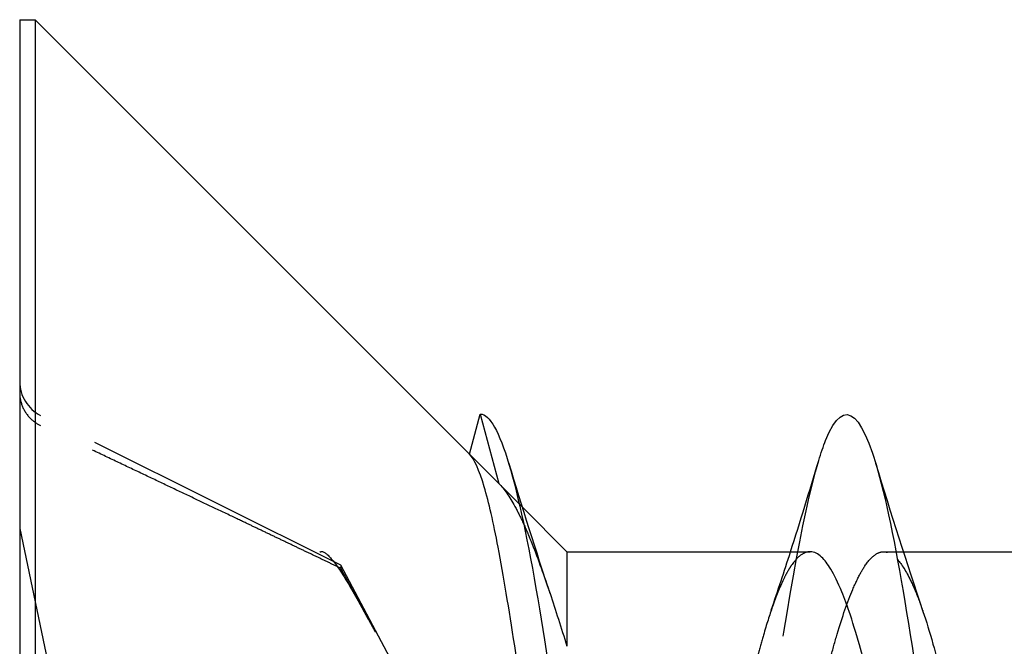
# Model space of a CAD drawing. Header units: millimetres. Extents: x -168 to 186, y -31 to 142.
# Tile 16 of 62: x 165.74 to 171.11, y 9.4 to 12.81. Entities that reach past the tile are written whole.
import ezdxf

# ---------------------------------------------------------------- set-up
doc = ezdxf.new("R2010")
doc.units = ezdxf.units.MM
doc.header["$LTSCALE"] = 10
doc.linetypes.add('ALLCAD_Strich', pattern=[0.2, 0.15, -0.05])
doc.layers.add('BESCH_KONT_sich_schn_ansi_2d', color=40, linetype='Continuous')

msp = doc.modelspace()

# ---------------------------------------------------------------- linework, layer by layer
at = {"layer": 'BESCH_KONT_sich_schn_ansi_2d', "linetype": 'Continuous', "extrusion": (0, 1, 2e-16)}
for p, q in [((165.74, 12.8129), (165.8253, 12.8129)), ((165.74, 12.8129), (165.74, 8.5258)), ((168.1936, 10.4446), (165.8253, 12.8129)), ((165.8253, 12.8129), (165.8253, 8.5258)), ((168.1936, 10.4446), (168.2521, 10.6629)), ((168.7253, 9.9129), (168.4804, 10.1578)), ((168.7253, 9.9129), (170.0518, 9.9129)), ((168.7253, 9.9129), (168.7253, 9.3974)), ((170.5201, 9.9129), (170.5201, 9.9129)), ((170.5597, 9.9129), (172.051, 9.9129))]:
    msp.add_line(p, q, dxfattribs=at)
at = {"layer": 'BESCH_KONT_sich_schn_ansi_2d', "linetype": 'ALLCAD_Strich', "extrusion": (0, 1, 2e-16)}
for p, q in [((167.4914, 9.8397), (165.8541, 10.656)), ((168.2521, 10.6629), (168.3534, 10.2847)), ((168.1936, 10.4446), (168.3534, 10.2847)), ((168.4804, 10.1578), (168.3534, 10.2847)), ((165.74, 10.0392), (165.92, 9.1811)), ((170.4528, 9.9129), (170.5201, 9.9129)), ((170.5201, 9.9129), (170.5597, 9.9129)), ((167.8505, 9.1642), (167.4914, 9.8397)), ((167.4914, 9.8397), (167.4914, 9.8226)), ((168.7253, 7.6318), (168.7253, 9.3974))]:
    msp.add_line(p, q, dxfattribs=at)
at = {"layer": 'BESCH_KONT_sich_schn_ansi_2d', "linetype": 'ALLCAD_Strich'}
msp.add_arc((165.946, 10.8404), 0.206, 180, 243.5, dxfattribs=at)
at = {"layer": 'BESCH_KONT_sich_schn_ansi_2d', "linetype": 'ALLCAD_Strich', "extrusion": (2.9e-15, 2e-15, -1)}
msp.add_open_spline([(165.74, 10.7804), (165.74, 10.7553), (165.7459, 10.7259), (165.7654, 10.6799), (165.7823, 10.6552), (165.815, 10.6235), (165.8346, 10.61), (165.8541, 10.6006)], degree=3, knots=[0.03063035, 0.03063035, 0.03063035, 0.03063035, 0.03826174, 0.03826174, 0.04588225, 0.04588225, 0.05212581, 0.05212581, 0.05212581, 0.05212581], dxfattribs=at)
at = {"layer": 'BESCH_KONT_sich_schn_ansi_2d', "linetype": 'Continuous'}
for points, knots in [([(170.0987, 10.4094), (170.1113, 10.4511), (170.1239, 10.4879), (170.1365, 10.5194), (170.2412, 10.7811), (170.3459, 10.6726), (170.4506, 10.2424), (170.5553, 9.8123), (170.6599, 9.0605), (170.7646, 8.3243), (170.8693, 7.588), (170.974, 6.8675), (171.0787, 6.4856), (171.1834, 6.1038), (171.2881, 6.0608), (171.3928, 6.3758), (171.3974, 6.3897), (171.402, 6.4044), (171.4067, 6.4197)], [5.801333, 5.801333, 5.801333, 5.801333, 5.919988, 5.919988, 5.919988, 6.906653, 6.906653, 6.906653, 7.893318, 7.893318, 7.893318, 8.879982, 8.879982, 8.879982, 9.866647, 9.866647, 9.866647, 9.910283, 9.910283, 9.910283, 9.910283]), ([(168.2521, 10.6629), (168.3568, 10.6629), (168.4615, 10.2697), (168.5662, 9.656), (168.6152, 9.3683), (168.6643, 9.0322), (168.7134, 8.6864)], [0, 0, 0, 0, 0.986665, 0.986665, 0.986665, 1.449117, 1.449117, 1.449117, 1.449117]), ([(168.5848, 8.4364), (168.5701, 8.5341), (168.5555, 8.633), (168.5067, 8.9632), (168.4728, 9.1911), (168.4089, 9.6022), (168.3793, 9.7836), (168.3244, 10.071), (168.2991, 10.1821), (168.2467, 10.3585), (168.2197, 10.4185), (168.1936, 10.4446)], [0.0908169, 0.0908169, 0.0908169, 0.0908169, 0.1208112, 0.1208112, 0.1910011, 0.1910011, 0.2586238, 0.2586238, 0.3178569, 0.3178569, 0.3819974, 0.3819974, 0.3819974, 0.3819974]), ([(170.8382, 7.2345), (170.8229, 7.2793), (170.8078, 7.3281), (170.776, 7.4383), (170.7593, 7.5003), (170.733, 7.6037), (170.7234, 7.6426), (170.7021, 7.7303), (170.6905, 7.7795), (170.6643, 7.8928), (170.6497, 7.9574), (170.6162, 8.1081), (170.5973, 8.1947), (170.5724, 8.3103), (170.5663, 8.3385), (170.553, 8.4009), (170.5458, 8.4351), (170.5185, 8.5639), (170.4986, 8.658), (170.4621, 8.8282), (170.4454, 8.9045), (170.419, 9.0207), (170.4093, 9.0622), (170.3882, 9.1512), (170.3766, 9.1982), (170.3505, 9.3), (170.336, 9.3539), (170.3024, 9.4713), (170.2833, 9.5325), (170.2582, 9.6052), (170.2522, 9.6221), (170.2388, 9.6582), (170.2316, 9.677), (170.2042, 9.744), (170.1844, 9.7855), (170.1478, 9.8464), (170.1311, 9.8682), (170.1047, 9.8928), (170.0951, 9.8997), (170.0743, 9.9101), (170.0631, 9.9129), (170.0518, 9.9129)], [5.9347192, 5.9347192, 5.9347192, 5.9347192, 5.9569313, 5.9569313, 5.9813491, 5.9813491, 5.9953788, 5.9953788, 6.0121747, 6.0121747, 6.0331514, 6.0331514, 6.0601155, 6.0601155, 6.0687898, 6.0687898, 6.0792941, 6.0792941, 6.1083687, 6.1083687, 6.132889, 6.132889, 6.1469061, 6.1469061, 6.163641, 6.163641, 6.1844826, 6.1844826, 6.2117356, 6.2117356, 6.2203934, 6.2203934, 6.2309258, 6.2309258, 6.2600441, 6.2600441, 6.2845221, 6.2845221, 6.298554, 6.298554, 6.3147748, 6.3147748, 6.3147748, 6.3147748]), ([(170.6673, 9.5878), (170.6857, 9.534), (170.7039, 9.4743), (170.7377, 9.3537), (170.7533, 9.2944), (170.775, 9.2075), (170.7812, 9.1826), (170.7991, 9.1085), (170.8109, 9.0584), (170.8529, 8.8763), (170.8832, 8.7385), (170.9284, 8.53), (170.9431, 8.4621), (170.9649, 8.36), (170.9722, 8.326), (170.9985, 8.2027), (171.0173, 8.1141), (171.0592, 7.9209), (171.0822, 7.8178), (171.1173, 7.67), (171.1292, 7.6214), (171.166, 7.4776), (171.1909, 7.3887), (171.2341, 7.2524), (171.2523, 7.2006), (171.2776, 7.1362), (171.2849, 7.1187), (171.313, 7.0543), (171.3337, 7.0149), (171.3694, 6.9629), (171.3843, 6.9459), (171.4053, 6.9292), (171.4114, 6.9252), (171.429, 6.9159), (171.4407, 6.9129), (171.4524, 6.9129)], [0.9360478, 0.9360478, 0.9360478, 0.9360478, 0.9626465, 0.9626465, 0.9854881, 0.9854881, 0.9944536, 0.9944536, 1.0116415, 1.0116415, 1.0552543, 1.0552543, 1.0761195, 1.0761195, 1.0865617, 1.0865617, 1.1140841, 1.1140841, 1.147867, 1.147867, 1.1652029, 1.1652029, 1.2010522, 1.2010522, 1.2269433, 1.2269433, 1.2373465, 1.2373465, 1.2675955, 1.2675955, 1.2895036, 1.2895036, 1.2983172, 1.2983172, 1.3152662, 1.3152662, 1.3152662, 1.3152662])]:
    msp.add_open_spline(points, degree=3, knots=knots, dxfattribs=at)
at = {"layer": 'BESCH_KONT_sich_schn_ansi_2d', "linetype": 'ALLCAD_Strich'}
msp.add_rational_spline([(167.4914, 9.8226), (166.8542, 10.1273), (165.8541, 10.6005)], [1, 1.02633143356, 1.0027435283], degree=2, dxfattribs=at)
at = {"layer": 'BESCH_KONT_sich_schn_ansi_2d', "linetype": 'Continuous'}
for points in [[(168.4065, 10.3984), (168.4793, 10.1586), (168.5542, 9.9193), (168.6329, 9.6847)], [(170.4091, 10.3959), (170.4919, 10.1234), (170.577, 9.852), (170.6673, 9.5878)], [(170.528, 9.8708), (170.528, 9.8708), (170.528, 9.8708), (170.528, 9.8708)], [(168.6329, 9.6847), (168.6629, 9.5956), (168.6936, 9.4993), (168.7253, 9.3974)]]:
    msp.add_open_spline(points, degree=3, dxfattribs=at)
at = {"layer": 'BESCH_KONT_sich_schn_ansi_2d', "linetype": 'ALLCAD_Strich'}
for points, knots in [([(168.7134, 8.6864), (168.769, 8.2945), (168.8246, 7.8901), (168.8802, 7.5298), (168.9849, 6.8516), (169.0896, 6.3295), (169.1943, 6.1966), (169.299, 6.0636), (169.4037, 6.3199), (169.5084, 6.851), (169.6131, 7.382), (169.7178, 8.1879), (169.8224, 8.9068), (169.9145, 9.5392), (170.0066, 10.1044), (170.0987, 10.4094)], [1.449117, 1.449117, 1.449117, 1.449117, 1.973329, 1.973329, 1.973329, 2.959994, 2.959994, 2.959994, 3.946659, 3.946659, 3.946659, 4.933323, 4.933323, 4.933323, 5.801333, 5.801333, 5.801333, 5.801333]), ([(170.0518, 9.9129), (170.0514, 9.9129), (170.051, 9.9129), (170.0361, 9.9126), (170.0215, 9.9077), (169.988, 9.886), (169.969, 9.866), (169.9441, 9.8299), (169.938, 9.8204), (169.9246, 9.7975), (169.9173, 9.7839), (169.8899, 9.7285), (169.87, 9.6798), (169.8335, 9.5771), (169.8171, 9.5257), (169.7909, 9.4373), (169.7812, 9.4034), (169.7599, 9.3256), (169.7482, 9.2812), (169.7217, 9.1773), (169.7069, 9.1169), (169.6736, 8.9767), (169.6551, 8.8959), (169.6305, 8.7858), (169.6245, 8.7584), (169.6113, 8.6978), (169.6041, 8.6646), (169.5771, 8.5382), (169.5574, 8.444), (169.5206, 8.2687), (169.5036, 8.1879), (169.4771, 8.0642), (169.4676, 8.0205), (169.4468, 7.9264), (169.4355, 7.8761), (169.4102, 7.7669), (169.3962, 7.7085), (169.3619, 7.5707), (169.3415, 7.4938), (169.3158, 7.4039), (169.3104, 7.3854), (169.2981, 7.3441), (169.2912, 7.3215), (169.2798, 7.2853), (169.2752, 7.2712), (169.2552, 7.2108), (169.2399, 7.1684), (169.207, 7.087), (169.1895, 7.0495), (169.1621, 7.0016), (169.1525, 6.9866), (169.1312, 6.9583), (169.1196, 6.9457), (169.0934, 6.9242), (169.0788, 6.9168), (169.0453, 6.9105), (169.0263, 6.9148), (169.0018, 6.9302), (168.9963, 6.9344), (168.9836, 6.9455), (168.9765, 6.9529), (168.9495, 6.985), (168.9299, 7.0171), (168.8934, 7.0915), (168.8767, 7.1315), (168.8501, 7.2031), (168.8404, 7.2311), (168.8215, 7.2883), (168.8123, 7.3172), (168.7774, 7.4329), (168.7514, 7.5283), (168.7253, 7.6318)], [6.3147748, 6.3147748, 6.3147748, 6.3147748, 6.3153319, 6.3153319, 6.3362675, 6.3362675, 6.363306, 6.363306, 6.371989, 6.371989, 6.3826022, 6.3826022, 6.4117861, 6.4117861, 6.4359703, 6.4359703, 6.450018, 6.450018, 6.4669359, 6.4669359, 6.488187, 6.488187, 6.5145943, 6.5145943, 6.5232848, 6.5232848, 6.5336306, 6.5336306, 6.5625224, 6.5625224, 6.5874777, 6.5874777, 6.6013001, 6.6013001, 6.6176885, 6.6176885, 6.6377522, 6.6377522, 6.6668211, 6.6668211, 6.6745424, 6.6745424, 6.6845204, 6.6845204, 6.691142, 6.691142, 6.7135692, 6.7135692, 6.7393428, 6.7393428, 6.7534557, 6.7534557, 6.7702443, 6.7702443, 6.7911575, 6.7911575, 6.8182459, 6.8182459, 6.8261649, 6.8261649, 6.8365108, 6.8365108, 6.8652952, 6.8652952, 6.8898655, 6.8898655, 6.9040722, 6.9040722, 6.9172938, 6.9172938, 6.954529, 6.954529, 6.954529, 6.954529]), ([(168.819, 9.0285), (168.8216, 9.0173), (168.8242, 9.006), (168.847, 8.906), (168.867, 8.814), (168.8992, 8.6635), (168.9113, 8.6065), (168.9361, 8.4897), (168.9487, 8.4299), (168.9869, 8.2509), (169.0125, 8.1324), (169.0506, 7.9619), (169.0629, 7.9073), (169.0823, 7.8232), (169.0894, 7.7929), (169.1163, 7.6787), (169.136, 7.5982), (169.1778, 7.4376), (169.1999, 7.3592), (169.2343, 7.251), (169.2464, 7.2155), (169.2824, 7.1182), (169.3064, 7.0645), (169.3486, 6.9909), (169.3666, 6.966), (169.392, 6.9406), (169.3994, 6.9343), (169.4242, 6.9171), (169.4415, 6.9117), (169.4755, 6.9144), (169.4921, 6.9221), (169.5151, 6.9413), (169.5214, 6.9475), (169.5398, 6.9679), (169.5518, 6.9844), (169.5964, 7.0567), (169.629, 7.1309), (169.6754, 7.2622), (169.6887, 7.303), (169.7093, 7.3707), (169.7166, 7.3955), (169.7416, 7.4838), (169.7591, 7.551), (169.8002, 7.7173), (169.8236, 7.819), (169.859, 7.9781), (169.8708, 8.0322), (169.9099, 8.2124), (169.9373, 8.3409), (169.9815, 8.546), (169.998, 8.6224), (170.0217, 8.731), (170.0289, 8.7639), (170.057, 8.8916), (170.0776, 8.9839), (170.12, 9.1658), (170.1418, 9.2543), (170.1756, 9.3811), (170.1876, 9.4237), (170.2277, 9.5586), (170.2559, 9.6404), (170.2994, 9.7424), (170.3144, 9.7734), (170.3366, 9.8129), (170.3439, 9.8248), (170.3701, 9.8639), (170.3889, 9.8846), (170.4233, 9.9081), (170.4389, 9.9133), (170.4607, 9.9127), (170.4669, 9.9117), (170.4848, 9.9062), (170.4967, 9.8994), (170.515, 9.8842), (170.5215, 9.878), (170.528, 9.8708)], [0.044938, 0.044938, 0.044938, 0.044938, 0.0487218, 0.0487218, 0.0781866, 0.0781866, 0.0958446, 0.0958446, 0.1141586, 0.1141586, 0.1507799, 0.1507799, 0.1684279, 0.1684279, 0.1785809, 0.1785809, 0.207307, 0.207307, 0.2397642, 0.2397642, 0.2573853, 0.2573853, 0.2919009, 0.2919009, 0.3176024, 0.3176024, 0.3282327, 0.3282327, 0.3534793, 0.3534793, 0.3778589, 0.3778589, 0.3870962, 0.3870962, 0.4046176, 0.4046176, 0.4515908, 0.4515908, 0.4706328, 0.4706328, 0.4811018, 0.4811018, 0.5067271, 0.5067271, 0.5411223, 0.5411223, 0.558324, 0.558324, 0.597748, 0.597748, 0.6213207, 0.6213207, 0.63168, 0.63168, 0.6618256, 0.6618256, 0.6937632, 0.6937632, 0.7111401, 0.7111401, 0.7517697, 0.7517697, 0.7731299, 0.7731299, 0.7836052, 0.7836052, 0.8110054, 0.8110054, 0.8339203, 0.8339203, 0.8429026, 0.8429026, 0.8601131, 0.8601131, 0.8694779, 0.8694779, 0.8694779, 0.8694779])]:
    msp.add_open_spline(points, degree=3, knots=knots, dxfattribs=at)
at = {"layer": 'BESCH_KONT_sich_schn_ansi_2d', "linetype": 'Continuous', "extrusion": (-4.013e-12, 1.2428e-12, -1)}
msp.add_open_spline([(169.9449, 9.9129), (169.9975, 10.0773), (170.0486, 10.2432), (170.0987, 10.4094)], degree=3, dxfattribs=at)
at = {"layer": 'BESCH_KONT_sich_schn_ansi_2d', "linetype": 'ALLCAD_Strich', "extrusion": (3.07e-14, 1.86e-14, -1)}
msp.add_open_spline([(168.3534, 10.2847), (168.3824, 10.2558), (168.4116, 10.2141), (168.4574, 10.1307), (168.4735, 10.0982), (168.4898, 10.0623)], degree=3, knots=[0, 0, 0, 0, 0.03934318, 0.03934318, 0.06029116, 0.06029116, 0.06029116, 0.06029116], dxfattribs=at)
at = {"layer": 'BESCH_KONT_sich_schn_ansi_2d', "linetype": 'ALLCAD_Strich', "extrusion": (3.811e-13, 1.432e-13, -1)}
msp.add_open_spline([(168.4898, 10.0623), (168.5028, 10.0335), (168.516, 10.0026), (168.5614, 9.8902), (168.5943, 9.7993), (168.63, 9.6935), (168.6315, 9.6891), (168.6329, 9.6847)], degree=3, knots=[0.06029165, 0.06029165, 0.06029165, 0.06029165, 0.07704685, 0.07704685, 0.11711385, 0.11711385, 0.11884026, 0.11884026, 0.11884026, 0.11884026], dxfattribs=at)
at = {"layer": 'BESCH_KONT_sich_schn_ansi_2d', "linetype": 'ALLCAD_Strich', "extrusion": (2.36e-14, 1.59e-14, -1)}
msp.add_open_spline([(167.3774, 9.9106), (167.3794, 9.9121), (167.3815, 9.9131), (167.3982, 9.9165), (167.4196, 9.8996), (167.4717, 9.8361), (167.506, 9.7836), (167.5811, 9.6565), (167.6223, 9.5821), (167.6612, 9.5096), (167.6673, 9.4982), (167.6735, 9.4865), (167.6799, 9.4746)], degree=3, knots=[-0.07582789, -0.07582789, -0.07582789, -0.07582789, -0.07214903, -0.07214903, -0.04970497, -0.04970497, -0.02485249, -0.02485249, 0, 0, 0, 0.00390991, 0.00390991, 0.00390991, 0.00390991], dxfattribs=at)
at = {"layer": 'BESCH_KONT_sich_schn_ansi_2d', "linetype": 'ALLCAD_Strich'}
msp.add_open_spline([(169.84, 9.5948), (169.8758, 9.7), (169.9107, 9.8061), (169.9449, 9.9129)], degree=3, dxfattribs=at)
at = {"layer": 'BESCH_KONT_sich_schn_ansi_2d', "linetype": 'ALLCAD_Strich', "extrusion": (-2.7e-14, 8.1e-15, -1)}
msp.add_open_spline([(172.051, 9.9129), (172.0503, 9.9129), (172.0496, 9.9129), (172.0323, 9.9123), (172.0156, 9.9055), (171.9892, 9.8848), (171.9796, 9.8752), (171.9584, 9.8497), (171.9468, 9.8329), (171.9206, 9.7889), (171.9061, 9.7602), (171.8725, 9.685), (171.8535, 9.6358), (171.8286, 9.5628), (171.8225, 9.5444), (171.8092, 9.5025), (171.8019, 9.4786), (171.7746, 9.3857), (171.7548, 9.3114), (171.7182, 9.1651), (171.7015, 9.095), (171.6752, 8.9805), (171.6656, 8.9379), (171.6443, 8.8429), (171.6327, 8.7902), (171.6066, 8.6703), (171.592, 8.6029), (171.5584, 8.4472), (171.5395, 8.359), (171.5145, 8.2432), (171.5085, 8.2152), (171.4951, 8.1534), (171.4879, 8.1197), (171.4606, 7.9938), (171.4407, 7.9034), (171.4041, 7.7432), (171.3875, 7.6728), (171.3611, 7.5671), (171.3515, 7.5297), (171.3303, 7.4504), (171.3187, 7.4091), (171.2925, 7.321), (171.278, 7.2753), (171.2444, 7.1788), (171.2254, 7.1305), (171.2004, 7.0758), (171.1944, 7.0632), (171.1811, 7.037), (171.1738, 7.0237), (171.1465, 6.9777), (171.1266, 6.9523), (171.0901, 6.9219), (171.0734, 6.9143), (171.047, 6.9123), (171.0374, 6.9137), (171.0162, 6.9213), (171.0046, 6.9284), (170.9875, 6.9431), (170.982, 6.9485), (170.9766, 6.9545)], degree=3, knots=[5.3496824, 5.3496824, 5.3496824, 5.3496824, 5.3506792, 5.3506792, 5.3751389, 5.3751389, 5.3891649, 5.3891649, 5.4059383, 5.4059383, 5.4268653, 5.4268653, 5.4539323, 5.4539323, 5.4626027, 5.4626027, 5.4731331, 5.4731331, 5.5022385, 5.5022385, 5.526691, 5.526691, 5.5407176, 5.5407176, 5.5574948, 5.5574948, 5.5784301, 5.5784301, 5.6054799, 5.6054799, 5.6141509, 5.6141509, 5.6246764, 5.6246764, 5.6537761, 5.6537761, 5.6782417, 5.6782417, 5.6922665, 5.6922665, 5.7090358, 5.7090358, 5.7299535, 5.7299535, 5.7570413, 5.7570413, 5.76571, 5.76571, 5.7762376, 5.7762376, 5.8053416, 5.8053416, 5.8298068, 5.8298068, 5.8438332, 5.8438332, 5.8606056, 5.8606056, 5.8684637, 5.8684637, 5.8684637, 5.8684637], dxfattribs=at)
at = {"layer": 'BESCH_KONT_sich_schn_ansi_2d', "linetype": 'ALLCAD_Strich', "extrusion": (3.67e-14, 1.73e-14, -1)}
msp.add_open_spline([(170.528, 9.8708), (170.5517, 9.8445), (170.5756, 9.8063), (170.6143, 9.7264), (170.6289, 9.6921), (170.6508, 9.6348), (170.658, 9.6147), (170.6659, 9.5918), (170.6666, 9.5898), (170.6673, 9.5878)], degree=3, knots=[0.86948306, 0.86948306, 0.86948306, 0.86948306, 0.90376352, 0.90376352, 0.9246347, 0.9246347, 0.93507236, 0.93507236, 0.93604784, 0.93604784, 0.93604784, 0.93604784], dxfattribs=at)
at = {"layer": 'BESCH_KONT_sich_schn_ansi_2d', "linetype": 'ALLCAD_Strich', "extrusion": (-5.54179e-09, -3.00836e-09, 1)}
msp.add_rational_spline([(167.6426, 9.5439), (167.5754, 9.6679), (167.4914, 9.8226)], [1.23145448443, 1.1165668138, 1], degree=2, dxfattribs=at)

doc.saveas('drawing.dxf')
